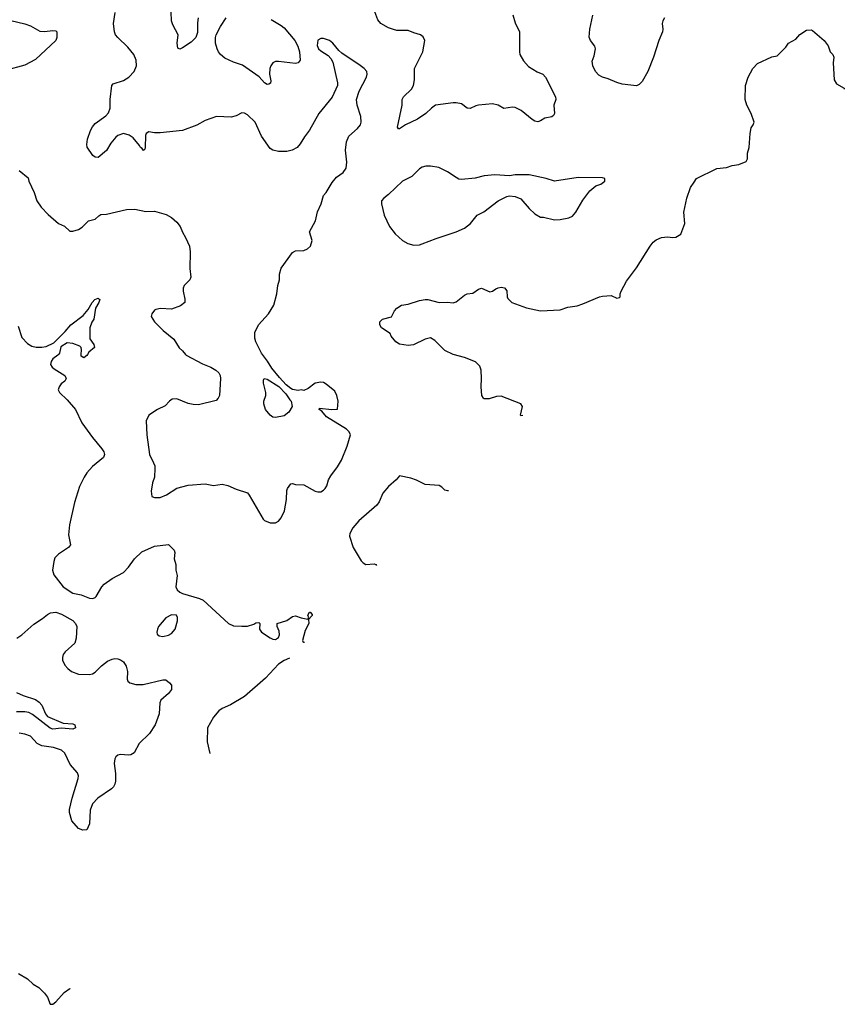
# Model space of a CAD drawing. Header units: inches. Extents: x 2143765 to 2212928, y 878963 to 1017374.
# Tile 100 of 256: x 2195214 to 2201065, y 905387 to 912377. Entities that reach past the tile are written whole.
import ezdxf

# ---------------------------------------------------------------- set-up
doc = ezdxf.new("R2010")
doc.units = ezdxf.units.IN
doc.header["$MEASUREMENT"] = 0
for name, color, linetype in [('C1990', 7, 'Continuous'), ('C1991', 7, 'Continuous'), ('C2901', 7, 'Continuous')]:
    doc.layers.add(name, color=color, linetype=linetype)

msp = doc.modelspace()

# ---------------------------------------------------------------- linework, layer by layer
at = {"layer": 'C1990', "color": 5}
for points, elevation in [([(2195488, 910000), (2195484.5, 909995.5), (2195450, 909969), (2195437.3, 909950), (2195433.4, 909930), (2195444, 909910), (2195458, 909898), (2195534.4, 909850), (2195544.4, 909830), (2195533, 909810), (2195509, 909791), (2195492.7, 909770), (2195487.3, 909750), (2195497.3, 909730), (2195550, 909679.1), (2195610, 909610.8), (2195655.6, 909515.6), (2195730, 909410.7), (2195797.1, 909330), (2195810.4, 909310), (2195815.5, 909290), (2195807.7, 909270), (2195730, 909204.5), (2195690, 909160.9), (2195670.4, 909130), (2195638, 909062), (2195603.7, 908950), (2195566.7, 908790), (2195559.9, 908719.9), (2195574.9, 908650), (2195559.1, 908630), (2195490, 908583.7), (2195463.7, 908556.3), (2195455.5, 908530), (2195447.7, 908470), (2195454.9, 908434.9), (2195522, 908350), (2195590, 908306), (2195650, 908294.4), (2195710, 908270.4), (2195733.1, 908266.9), (2195750, 908274), (2195757.1, 908282.9), (2195796.3, 908350), (2195813.6, 908370), (2195869.5, 908410), (2195950, 908452.2), (2195986, 908490), (2196029.6, 908550), (2196081.1, 908598.9), (2196170, 908639.3), (2196270, 908651.3), (2196310.6, 908610.6), (2196314.4, 908594.4), (2196310.8, 908550), (2196321, 908510), (2196320.7, 908470), (2196330.6, 908430.6), (2196321.1, 908350), (2196330.2, 908330.3), (2196350, 908312.7), (2196370, 908304), (2196490, 908268), (2196515.8, 908255.8), (2196696, 908090), (2196730, 908074.9), (2196790, 908070.4), (2196830, 908072.2), (2196875.2, 908084.8), (2196890, 908094.4), (2196910, 908097.3), (2196917.3, 908090), (2196916, 908050), (2196929.1, 908030), (2196990, 907988.3), (2197010, 907978.5), (2197030, 907977.4), (2197049.6, 907990), (2197056.9, 908010), (2197055.6, 908035.6), (2197041.2, 908070), (2197042, 908090), (2197110, 908110.6), (2197150, 908139.1), (2197170, 908144), (2197210, 908130.8), (2197258, 908122), (2197266, 908130), (2197258, 908150), (2197269.1, 908170.9), (2197274, 908170), (2197290, 908154), (2197290, 908146), (2197262, 908118), (2197266, 908090), (2197239.9, 908040.1), (2197221, 907970), (2197222, 907962), (2197230, 907958), (2197235.3, 907958.8)], 460), ([(2195693.9, 910000), (2195690, 909994), (2195670, 909977.2), (2195650, 909988.7), (2195650.7, 910000)], 460), ([(2196390.8, 910000), (2196394.9, 909994.9), (2196510, 909933.4), (2196570, 909910.6), (2196606, 909890), (2196626.8, 909870), (2196637.3, 909850), (2196638.8, 909830), (2196630.6, 909710), (2196622.8, 909690), (2196607.5, 909672.5), (2196482, 909642), (2196444.7, 909644.7), (2196410, 909653.2), (2196330, 909685.2), (2196296.8, 909683.2), (2196276, 909670), (2196245.2, 909634.8), (2196190.5, 909609.5), (2196130, 909568.7), (2196110.8, 909530), (2196114.9, 909430), (2196133.7, 909290), (2196164.2, 909230), (2196172, 909210), (2196173.7, 909190), (2196170.4, 909130), (2196156.4, 909090), (2196147.3, 909030), (2196151, 908991), (2196170, 908984), (2196210, 908986), (2196255.6, 909004.4), (2196328, 909052), (2196410, 909073), (2196530, 909081.6), (2196590, 909070.4), (2196650, 909079.3), (2196690, 909070.4), (2196750, 909043.8), (2196830, 909018), (2196842.6, 909002.6), (2196941, 908830), (2196950, 908821), (2196990, 908804.7), (2197030, 908806), (2197050, 908818), (2197070, 908841), (2197093.2, 908890), (2197106, 908970), (2197110, 909034), (2197115.3, 909050), (2197138, 909082), (2197150, 909084.7), (2197170, 909078), (2197230, 909076), (2197310, 909030.8), (2197330, 909024), (2197350, 909024.9), (2197370, 909036.3), (2197382, 909050), (2197393, 909067), (2197405.6, 909110), (2197420.7, 909139.3), (2197470, 909202), (2197498, 909250), (2197537.6, 909350), (2197560.7, 909430), (2197551.8, 909450), (2197532.3, 909470), (2197390, 909558), (2197358, 909598), (2197338, 909610), (2197342, 909618), (2197429.3, 909610.7), (2197468, 909612), (2197472.7, 909670), (2197465.2, 909710), (2197450, 909739), (2197388.7, 909790), (2197370, 909801.2), (2197350, 909803.7), (2197310, 909796.2), (2197260.5, 909759.5), (2197230, 909744), (2197210, 909749), (2197190, 909743.7), (2197150, 909751.2), (2197138, 909758), (2197105.2, 909785.2), (2197057.3, 909837.3), (2197003.7, 909903.7), (2196972.8, 909952.8), (2196936, 910000)], 480), ([(2198783.3, 909567.8), (2198770, 909565.6), (2198766.9, 909570), (2198781.7, 909630), (2198770, 909651.1), (2198630, 909703.6), (2198598.3, 909701.7), (2198544.5, 909684.5), (2198510, 909686), (2198504, 909690), (2198493.2, 909710), (2198487.6, 909770), (2198491.8, 909830), (2198488, 909890), (2198478.2, 909918.2), (2198447.8, 909947.8), (2198370, 909978), (2198290, 909999.6), (2198289.2, 910000)], 460), ([(2197910, 909138), (2197886, 909110), (2197830, 909062.7), (2197790, 909016.2), (2197765.5, 908954.5), (2197747.7, 908930), (2197621.1, 908818.9), (2197577.3, 908770), (2197557.3, 908730), (2197554, 908710), (2197579.1, 908630), (2197636.1, 908536.1), (2197650, 908520.7), (2197670.4, 908510.4), (2197730, 908514), (2197741, 908510), (2197745.2, 908501.6)], 480), ([(2198256, 909033.1), (2198250, 909032), (2198230, 909037.2), (2198210, 909057.2), (2198190, 909069.3), (2198090, 909077.2), (2198030, 909109), (2197990, 909122), (2197910, 909138)], 480), ([(2195192.8, 907987.2), (2195229.6, 908010), (2195314.6, 908085.4), (2195374.8, 908125.2), (2195410, 908155.3), (2195433.4, 908166.6), (2195470, 908170.2), (2195510, 908156.9), (2195590, 908111.3), (2195610.2, 908090), (2195618.2, 908070), (2195613.9, 907986.1), (2195604.4, 907950), (2195535.8, 907890), (2195523.1, 907870), (2195517.6, 907850), (2195518.4, 907830), (2195534.6, 907794.6), (2195555.5, 907770), (2195582, 907750), (2195631.8, 907731.8), (2195710, 907728.4), (2195730, 907732.4), (2195750, 907744.4), (2195794.5, 907790), (2195838, 907822), (2195870, 907837), (2195890, 907842), (2195910, 907840.3), (2195930, 907832.4), (2195950, 907817.1), (2195970, 907787.3), (2195979.5, 907750), (2195975.8, 907695.8), (2195982, 907682), (2195994.8, 907670), (2196038.4, 907658.4), (2196090, 907656.5), (2196230, 907690.4), (2196250, 907690.3), (2196276.9, 907670), (2196290, 907651.8), (2196290, 907622), (2196270, 907593.3), (2196215.1, 907544.9), (2196208.3, 907528.3), (2196204.4, 907450), (2196174.4, 907370), (2196134.4, 907310), (2196061.4, 907238.6), (2196027.1, 907172.9), (2196003.1, 907156.9), (2195985.5, 907154.5), (2195930, 907160.3), (2195910, 907156.1), (2195897.1, 907142.9), (2195890, 907129.2), (2195884.6, 907095.4), (2195894.4, 907025.6), (2195893.6, 906970), (2195888.8, 906950), (2195878.4, 906930), (2195864.1, 906915.9), (2195768.2, 906850), (2195730.2, 906809.8), (2195713.8, 906766.2), (2195710, 906668), (2195690, 906625.2), (2195662, 906622), (2195630, 906634), (2195583.7, 906690), (2195567.9, 906747.9), (2195568, 906770), (2195586.2, 906850), (2195629.7, 906990), (2195631.1, 907010), (2195624.7, 907030), (2195573.1, 907090), (2195534.3, 907170), (2195510.6, 907190.6), (2195454, 907210), (2195370, 907220.7), (2195338.8, 907238.8), (2195289.8, 907289.8), (2195250, 907304.7), (2195210, 907310.8)], 440), ([(2197127.4, 907844.8), (2197090, 907828), (2197050, 907802), (2196958.7, 907701.3), (2196810, 907573), (2196710, 907514), (2196650, 907487), (2196627.3, 907470), (2196590, 907426), (2196546.4, 907350), (2196544, 907250), (2196563.4, 907166.8)], 460), ([(2195190, 907600.9), (2195238.6, 907578.6), (2195325.5, 907550), (2195352.4, 907532.4), (2195370.3, 907510), (2195395.8, 907450), (2195410.3, 907430.3), (2195523.4, 907383.4), (2195590, 907378.4), (2195604, 907370), (2195610.6, 907350), (2195590, 907340.7), (2195510, 907347.7), (2195450, 907340.3), (2195430, 907346.2), (2195305.3, 907445.3), (2195278.7, 907458.7), (2195250, 907463), (2195190, 907463.4)], 420), ([(2195205.7, 905605.7), (2195270, 905567.7), (2195310, 905530.7), (2195350, 905506.8), (2195390, 905466), (2195410, 905438), (2195430, 905386.8), (2195450, 905388.2), (2195470, 905403.8), (2195529.7, 905470.3), (2195570, 905498), (2195570.3, 905497.5)], 440)]:
    msp.add_lwpolyline(points, dxfattribs=dict(at, elevation=elevation))
for points, elevation in [([(2197030, 909552.7), (2197010, 909556), (2196990, 909569.2), (2196958, 909610), (2196947, 909650), (2196947.3, 909670), (2196959.5, 909710), (2196960.9, 909730), (2196943.1, 909796.9), (2196943.1, 909816.9), (2196949.3, 909830.7), (2196970, 909826), (2197052.7, 909772.8), (2197101.4, 909721.4), (2197130, 909678.8), (2197141, 909670), (2197147.7, 909630), (2197124, 909590), (2197090, 909564.5)], 480), ([(2196290, 908152.7), (2196251.3, 908130), (2196198.8, 908070), (2196190.8, 908050), (2196186.8, 908030), (2196190, 908014), (2196203.5, 908003.5), (2196230, 907998.8), (2196270, 908007.7), (2196290, 908018.8), (2196316, 908050), (2196332.7, 908110), (2196332.9, 908132.9), (2196326, 908150)], 460)]:
    msp.add_lwpolyline(points, close=True, dxfattribs=dict(at, elevation=elevation))
at = {"layer": 'C1991', "color": 5}
for points, elevation in [([(2196936, 910000), (2196929, 910009), (2196889.7, 910090), (2196883.3, 910116.7), (2196882.9, 910157.1), (2196909.3, 910210), (2196979.3, 910290), (2197016, 910350), (2197038, 910430), (2197046, 910490), (2197057.2, 910530), (2197057.2, 910570), (2197070, 910612), (2197150, 910724.7), (2197170, 910736), (2197230, 910738.8), (2197255.3, 910750), (2197277.2, 910770), (2197289.2, 910810), (2197269.2, 910870), (2197313.2, 910950), (2197326.3, 911013.7), (2197354, 911070), (2197368.7, 911130), (2197388, 911150), (2197430, 911222), (2197462, 911258), (2197510, 911291.3), (2197530, 911322), (2197534.7, 911365.3), (2197526.2, 911450), (2197531.9, 911510), (2197549.1, 911550.9), (2197610, 911604.2), (2197631.1, 911630), (2197636.9, 911650), (2197634, 911690), (2197608.3, 911770), (2197604.7, 911810), (2197623.5, 911870), (2197673.6, 911970), (2197678.4, 911990), (2197676.2, 912010), (2197659.3, 912030), (2197630, 912051.8), (2197500.1, 912140.1), (2197478.9, 912158.9), (2197437, 912210), (2197412.7, 912230), (2197370, 912244.5), (2197350, 912243.7), (2197330, 912232.3), (2197325.2, 912194.7), (2197335.3, 912170), (2197350, 912155.3), (2197403, 912123), (2197421.6, 912101.6), (2197435.2, 912075.2), (2197469.1, 911930), (2197467.9, 911910), (2197430, 911826.6), (2197337, 911710), (2197270, 911594), (2197233.8, 911546.2), (2197204.3, 911495.7), (2197181.6, 911470), (2197146.8, 911450), (2197110, 911441.8), (2197050, 911440.7), (2197010.6, 911450.6), (2196990, 911462.7), (2196928.7, 911550), (2196884.7, 911650), (2196830, 911702), (2196810, 911714.5), (2196790, 911715.1), (2196750, 911694), (2196714.4, 911685.6), (2196610, 911689.2), (2196530, 911662), (2196470, 911629.4), (2196370, 911589.3), (2196210, 911573.2), (2196170, 911573.2), (2196130, 911581.2), (2196110.7, 911569.3), (2196105.5, 911554.5), (2196104.7, 911470), (2196102, 911458), (2196091.6, 911448.4), (2196082, 911462), (2196070, 911469.2), (2196064.5, 911484.5), (2196018.3, 911538.3), (2195990, 911558), (2195950, 911569.3), (2195910, 911554), (2195896.8, 911543.2), (2195860.5, 911499.5), (2195830, 911448.7), (2195770, 911398), (2195750, 911402), (2195733.6, 911413.6), (2195692.9, 911472.9), (2195689.5, 911490), (2195695.1, 911530), (2195716, 911590), (2195730, 911616), (2195750, 911641), (2195825.6, 911694.4), (2195843.2, 911716.8), (2195856, 911750), (2195855.1, 911810), (2195868.7, 911910), (2195878, 911922), (2195950, 911944.4), (2195989.4, 911970), (2196026, 912010), (2196043, 912050), (2196039.7, 912090), (2196023.6, 912130), (2195981.5, 912181.4), (2195909.3, 912250), (2195894.5, 912270), (2195887.3, 912290), (2195879.7, 912350), (2195892, 912428)], 480), ([(2196481.3, 912390), (2196475.2, 912355.2), (2196474.9, 912285.1), (2196462.8, 912250), (2196430, 912217.2), (2196370, 912177.2), (2196350, 912169), (2196335.3, 912175.3), (2196332.3, 912210), (2196338.4, 912270), (2196300.6, 912340.6), (2196291.2, 912370), (2196287.8, 912430)], 460), ([(2196998.3, 912378.3), (2197070, 912336.1), (2197090, 912319.6), (2197167.2, 912230), (2197187.4, 912190), (2197199, 912150), (2197203.1, 912090), (2197190.6, 912070), (2197170, 912065.4), (2197050, 912079.2), (2197030, 912079.7), (2197010, 912071.3), (2196995.6, 912050), (2196988.9, 912030), (2196986.7, 911990), (2196995.9, 911944.1), (2196993.4, 911926.6), (2196981, 911919), (2196970, 911918), (2196950, 911929.5), (2196912.2, 911972.2), (2196794.3, 912054.3), (2196730, 912076.3), (2196670, 912105.1), (2196638.7, 912130), (2196624, 912150), (2196614, 912170), (2196604.4, 912210), (2196603.5, 912250), (2196608.5, 912270), (2196637.7, 912330), (2196678.9, 912390)], 460), ([(2198712.2, 912412.2), (2198730, 912355.5), (2198761.1, 912290), (2198760.4, 912150), (2198763.8, 912130), (2198790, 912084), (2198825.4, 912045.4), (2198886.5, 912006.5), (2198926.8, 911990), (2198944.9, 911970), (2199014.8, 911830), (2199017.3, 911810), (2199004.9, 911770), (2199007.7, 911710), (2199002.5, 911697.5), (2198990, 911687.3), (2198940.9, 911679.1), (2198910, 911659.3), (2198890, 911652.3), (2198870, 911657), (2198850, 911669.6), (2198773.4, 911733.4), (2198730, 911753), (2198710, 911756.3), (2198650, 911746), (2198609.7, 911769.7), (2198570, 911778.7), (2198470, 911769.6), (2198450, 911765.1), (2198410, 911745.6), (2198390, 911749.6), (2198350, 911778.7), (2198310, 911787.6), (2198290, 911787.3), (2198164.7, 911770), (2198136, 911750), (2198094.8, 911710), (2198036, 911670), (2197951, 911630), (2197910, 911601.2), (2197902.7, 911602.7), (2197895.3, 911615.3), (2197927.6, 911770), (2197927.6, 911810), (2197938.4, 911830), (2197994.9, 911885.1), (2198008.3, 911910), (2198015.1, 911950), (2198015.8, 912030), (2198073.6, 912150), (2198089.2, 912230), (2198076.6, 912256.6), (2198058, 912270), (2198010, 912282.7), (2197970, 912299.5), (2197890, 912301.6), (2197866.5, 912306.5), (2197830, 912318.4), (2197776, 912350), (2197756.1, 912376.1), (2197733.8, 912433.8)], 460), ([(2199790.5, 912390), (2199778.7, 912370), (2199772.2, 912350), (2199777.1, 912310), (2199774.4, 912290), (2199748.2, 912230), (2199710.4, 912110), (2199670, 912009), (2199630, 911937.2), (2199610, 911916), (2199590, 911906.6), (2199490, 911919.5), (2199450, 911931.8), (2199390, 911958), (2199350, 911969.6), (2199324.4, 911984.4), (2199300.5, 912010), (2199279.7, 912050), (2199277.2, 912082.8), (2199290, 912121), (2199299.2, 912170), (2199296, 912190), (2199263.5, 912230), (2199254.2, 912254.2), (2199258.5, 912310), (2199281.1, 912410)], 460), ([(2195150, 912370.4), (2195250, 912348.2), (2195290, 912332.4), (2195356.4, 912296.4), (2195390, 912294.4), (2195450, 912300.7), (2195470, 912298), (2195478, 912290), (2195477.3, 912250), (2195470.5, 912229.5), (2195326, 912094), (2195250, 912053.6), (2195110, 912017.6)], 480), ([(2195210, 911306), (2195273.4, 911253.4), (2195278.8, 911230), (2195316.3, 911150), (2195336.3, 911090), (2195365.5, 911045.5), (2195414.7, 910994.7), (2195490, 910930.6), (2195530.6, 910910.6), (2195570, 910876), (2195590, 910874.8), (2195632, 910888), (2195657, 910903), (2195702, 910950), (2195750, 910961), (2195774.8, 910985.2), (2195790, 910993.4), (2195830, 910996.3), (2195970.5, 911030.5), (2196030, 911033), (2196110, 911015.5), (2196170, 911018), (2196253.8, 910993.8), (2196290, 910973.4), (2196330, 910939.3), (2196351.7, 910910), (2196368.1, 910868.1), (2196391, 910831), (2196418, 910770), (2196424.4, 910730), (2196420.5, 910610), (2196427.7, 910550), (2196420.7, 910530), (2196380.7, 910490), (2196374, 910470), (2196374, 910450), (2196386.4, 910393.6), (2196384.7, 910370), (2196354, 910346), (2196290, 910322.7), (2196213.7, 910326.3), (2196180.5, 910319.5), (2196170, 910314), (2196150.8, 910290), (2196147.7, 910270), (2196170, 910231), (2196190.7, 910210), (2196230.7, 910170), (2196308.7, 910108.7), (2196346.4, 910046.4), (2196370, 910026), (2196390.8, 910000)], 480), ([(2198289.2, 910000), (2198230, 910029.2), (2198160.2, 910100.2), (2198130, 910119), (2198092, 910110), (2198009.3, 910069.3), (2197970, 910065.2), (2197910, 910074), (2197882, 910090), (2197849.2, 910129.2), (2197842, 910150), (2197781.2, 910190), (2197769.3, 910210), (2197770, 910232), (2197788, 910250), (2197852.5, 910267.5), (2197873.2, 910310), (2197889.3, 910330), (2197922, 910350), (2197970, 910356.4), (2198050, 910383), (2198090, 910390.6), (2198110, 910390.5), (2198190, 910370.5), (2198250, 910372.7), (2198290, 910367.7), (2198310, 910374), (2198370, 910420.7), (2198390, 910430.7), (2198430, 910436), (2198470, 910464), (2198490, 910470.8), (2198550, 910444.9), (2198569.5, 910450.5), (2198592.5, 910467.5), (2198610, 910474), (2198630, 910477.3), (2198653.2, 910473.2), (2198670, 910452), (2198673.4, 910410), (2198678.8, 910398.8), (2198706.8, 910370), (2198810, 910330.4), (2198910, 910310.6), (2199050, 910318), (2199104.1, 910335.9), (2199170, 910346.8), (2199210, 910358.8), (2199328, 910410), (2199350, 910414), (2199410, 910418), (2199450, 910401), (2199470, 910404.7), (2199475.3, 910410), (2199475.3, 910430), (2199482, 910450), (2199519.3, 910520.7), (2199590, 910616), (2199686.6, 910770), (2199710, 910798.8), (2199730, 910814), (2199768, 910830), (2199810, 910834.9), (2199849.3, 910830.7), (2199870, 910834), (2199905.6, 910854.4), (2199933.3, 910930), (2199926.3, 911010), (2199947.6, 911110), (2199974.5, 911185.5), (2200000, 911224)], 460), ([(2195202.4, 910202.4), (2195230, 910122), (2195270, 910077.6), (2195300.5, 910060.5), (2195330, 910053.4), (2195370, 910051.8), (2195402.5, 910057.5), (2195456.6, 910083.4), (2195537.3, 910162.7), (2195576.2, 910210), (2195664, 910276), (2195699.5, 910320.5), (2195728.2, 910370), (2195747.8, 910390), (2195770, 910399.5), (2195775.5, 910395.5), (2195781.6, 910390), (2195775.6, 910370), (2195751.8, 910330), (2195739.1, 910250), (2195724.9, 910230), (2195710.6, 910190), (2195710.6, 910110.6), (2195738.8, 910070), (2195744.7, 910050), (2195704.1, 910015.9), (2195693.9, 910000)], 460), ([(2195650.7, 910000), (2195652.9, 910032.9), (2195649.5, 910049.5), (2195639.6, 910059.6), (2195590, 910078.4), (2195550, 910083.7), (2195506.2, 910053.8), (2195496, 910010), (2195488, 910000)], 460)]:
    msp.add_lwpolyline(points, dxfattribs=dict(at, elevation=elevation))
at = {"layer": 'C1991', "color": 5, "elevation": 480}
msp.add_lwpolyline([(2198130, 911338.4), (2198096.6, 911336.6), (2198070, 911329.6), (2198050, 911317.6), (2197996.3, 911263.7), (2197930, 911229.6), (2197830, 911135.1), (2197797.3, 911110), (2197781, 911090), (2197781, 911070), (2197799.1, 910990), (2197837.3, 910910), (2197877.5, 910857.5), (2197931, 910810), (2197968.3, 910788.3), (2198010, 910776.3), (2198050, 910779.1), (2198070, 910785.5), (2198170, 910824.9), (2198310, 910870.4), (2198370, 910898), (2198412.7, 910930), (2198461.2, 910990), (2198507.9, 911012.1), (2198610, 911090.8), (2198670, 911122.8), (2198690, 911126), (2198730, 911121), (2198770, 911106), (2198830, 911036), (2198870, 910998), (2198910, 910976), (2198930, 910976), (2199010, 910956), (2199050, 910958.8), (2199110, 910970.8), (2199136.6, 910983.4), (2199161.2, 911010), (2199210, 911096), (2199258.9, 911161.1), (2199303.2, 911196.8), (2199338, 911210), (2199366, 911230), (2199366, 911250), (2199350, 911254), (2199176.6, 911256.6), (2199010, 911231.6), (2198950, 911249.6), (2198830, 911275.6), (2198730, 911275.1), (2198690, 911269.3), (2198584.9, 911275.1), (2198510, 911269), (2198446.8, 911253.2), (2198350, 911242.7), (2198330, 911246), (2198310, 911256), (2198250, 911296), (2198187.7, 911327.7)], close=True, dxfattribs=at)
at = {"layer": 'C2901', "color": 5, "elevation": 460}
msp.add_lwpolyline([(2200000, 911224), (2200017.2, 911250), (2200160.1, 911319.9), (2200230, 911328.2), (2200270, 911342), (2200318, 911350), (2200369.2, 911370.8), (2200377.2, 911390), (2200378, 911430), (2200389.2, 911470), (2200397.2, 911570), (2200405.2, 911610), (2200419, 911630), (2200425.2, 911650), (2200403.6, 911710), (2200373, 911770), (2200361.3, 911810), (2200364.7, 911910), (2200382, 911970), (2200415.4, 912030), (2200450, 912067.2), (2200550, 912113), (2200590, 912120.7), (2200650, 912182), (2200670, 912210.8), (2200722, 912238), (2200750, 912271.3), (2200798, 912302), (2200830, 912306), (2200839.8, 912299.8), (2200922, 912230), (2200950, 912192), (2200966, 912150), (2200984.7, 912130), (2200991, 912110), (2200986, 912070), (2200993.4, 911950), (2201010, 911921), (2201064.7, 911890), (2201065.3, 911884.4)], dxfattribs=at)

doc.saveas('drawing.dxf')
